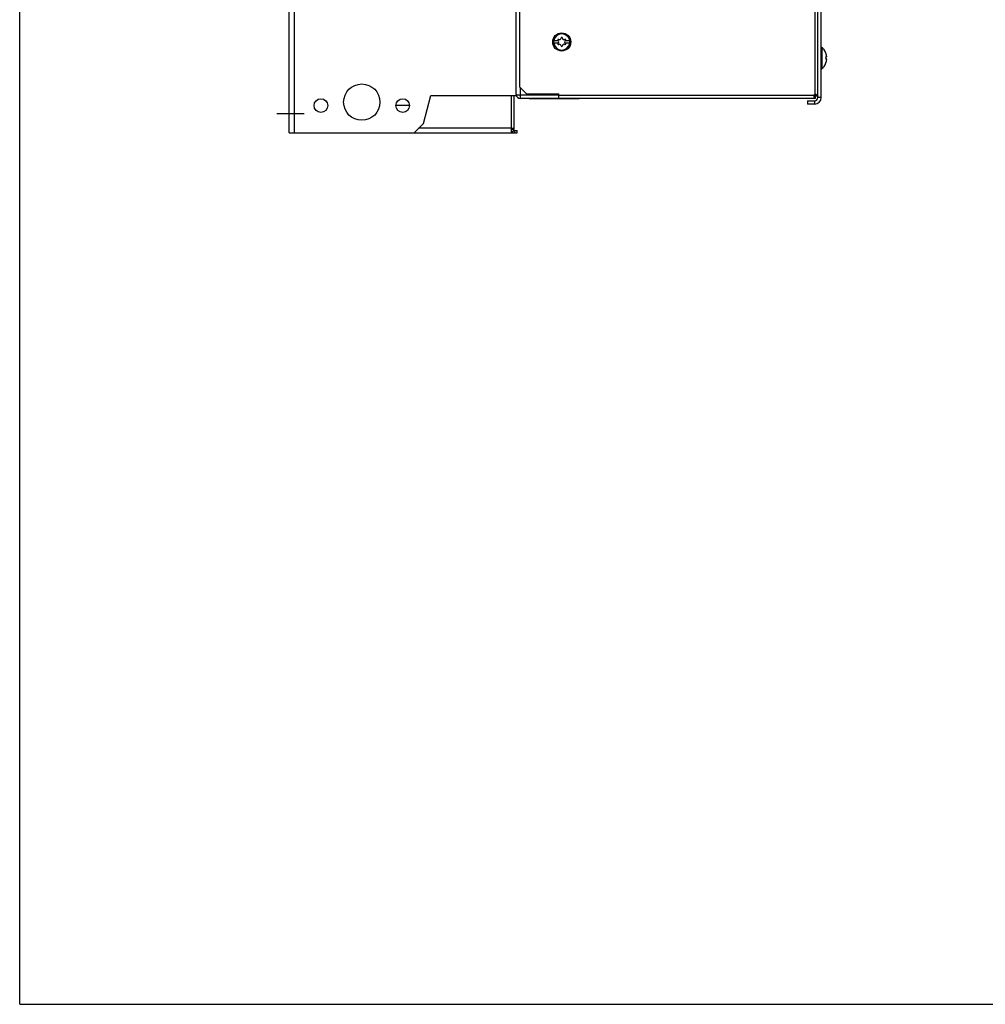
# Model space of a CAD drawing. Header units: millimetres. Extents: x 0 to 1700, y 0 to 1200.
# Tile 1 of 44: x 0 to 425, y 0 to 433. Entities that reach past the tile are written whole.
import ezdxf

# ---------------------------------------------------------------- set-up
doc = ezdxf.new("R2010")
doc.units = ezdxf.units.MM
doc.header["$LTSCALE"] = 93.5
doc.linetypes.add('CENTER', pattern=[0.6, 0.375, -0.075, 0.075, -0.075])
doc.layers.get('0').update_dxf_attribs({"linetype": 'CONTINUOUS'})
doc.layers.add('002_AXIS', color=7, linetype='CONTINUOUS')
doc.layers.add('00_COMPONENTS', color=7, linetype='CONTINUOUS')

msp = doc.modelspace()

# ---------------------------------------------------------------- linework, layer by layer
at = {"color": 7, "linetype": 'CONTINUOUS'}
for q in [(0, 1200), (1700, 0)]:
    msp.add_line((0, 0), q, dxfattribs=at)
at = {"layer": '002_AXIS', "color": 7, "linetype": 'CENTER'}
msp.add_line((113.12, 392.03), (125.22, 392.03), dxfattribs=at)
at = {"layer": '00_COMPONENTS', "color": 3, "linetype": 'CONTINUOUS'}
for p, q in [((118.58, 383.53), (118.58, 803.53)), ((351.28, 399.13), (351.28, 784.93)), ((218.58, 400.43), (218.58, 783.63)), ((220.08, 403.63), (220.08, 780.43)), ((220.08, 403.63), (223.08, 400.63)), ((177.68, 387.63), (181, 400.03)), ((181, 400.03), (218.58, 400.03)), ((216.48, 383.53), (216.48, 400.03)), ((217.48, 400.03), (217.48, 385.03)), ((237.28, 400.13), (220.38, 400.13)), ((223.08, 400.63), (237.28, 400.63)), ((237.28, 398.63), (237.28, 400.63)), ((350.28, 398.63), (220.38, 398.63)), ((346.78, 397.63), (349.78, 397.63)), ((177.68, 387.63), (173.58, 383.53)), ((118.58, 383.53), (218.93, 383.53))]:
    msp.add_line(p, q, dxfattribs=at)
at = {"layer": '00_COMPONENTS', "color": 9, "linetype": 'CONTINUOUS'}
for p, q in [((120.88, 383.53), (120.88, 803.53)), ((349.98, 783.63), (349.98, 400.43)), ((220.38, 400.13), (220.38, 403.33)), ((349.48, 399.93), (237.28, 399.93)), ((349.62, 399.26), (349.62, 399.77)), ((350.65, 400.28), (350.13, 400.28)), ((352.78, 399.13), (351.28, 399.13)), ((216.48, 385.53), (175.58, 385.53)), ((217.93, 383.53), (217.93, 384.53))]:
    msp.add_line(p, q, dxfattribs=at)
at = {"layer": '00_COMPONENTS', "color": 7, "linetype": 'CONTINUOUS'}
for p, q in [((352.78, 399.13), (352.78, 784.93)), ((235.02, 424.13), (236.94, 424.13)), ((236.94, 422.93), (235.02, 422.93)), ((236.96, 424.12), (236.94, 424.13)), ((236.94, 422.93), (236.96, 422.94)), ((240.22, 424.13), (240.2, 424.12)), ((240.2, 422.94), (240.22, 422.93)), ((240.22, 424.13), (242.14, 424.13)), ((242.14, 422.93), (240.22, 422.93)), ((352.78, 421.13), (353.07, 421.13)), ((353.07, 421.13), (353.07, 411.73)), ((354.03, 420.13), (354.03, 420.09)), ((355.24, 416.93), (354.87, 416.93)), ((352.78, 411.73), (353.07, 411.73)), ((354.03, 412.76), (354.03, 412.73)), ((355.24, 415.93), (354.87, 415.93)), ((220.38, 398.63), (220.38, 400.13)), ((351.28, 399.63), (350.28, 399.63)), ((350.28, 398.63), (350.28, 399.63)), ((171.53, 395.53), (165.62, 395.53)), ((224.18, 398.53), (224.18, 398.63)), ((246.18, 398.53), (224.18, 398.53)), ((246.28, 398.63), (246.18, 398.53)), ((346.78, 397.63), (346.78, 396.13)), ((349.78, 396.13), (346.78, 396.13)), ((349.78, 397.63), (349.78, 396.13)), ((216.48, 385.53), (217.48, 385.53)), ((217.48, 385.03), (216.48, 385.03)), ((216.48, 384.3), (216.83, 383.79)), ((217.38, 384.53), (218.93, 384.53)), ((218.93, 383.53), (218.93, 384.53))]:
    msp.add_line(p, q, dxfattribs=at)
msp.add_circle((238.58, 423.53), 4, dxfattribs=at)
at = {"layer": '00_COMPONENTS', "color": 3, "linetype": 'CONTINUOUS'}
for centre, radius in [((150.58, 397.03), 8), ((132.58, 395.53), 3), ((168.58, 395.53), 3)]:
    msp.add_circle(centre, radius, dxfattribs=at)
at = {"layer": '00_COMPONENTS', "color": 9, "linetype": 'CONTINUOUS'}
for start, end in [(9.7431, 170.2569), (189.7431, 350.2569)]:
    msp.add_arc((238.58, 423.53), 3.55, start, end, dxfattribs=at)
at = {"layer": '00_COMPONENTS', "color": 7, "linetype": 'CONTINUOUS'}
for centre, radius, start, end in [((237.11, 424.38), 0.3, 60, 236.4427), ((237.6, 425.23), 0.681, 240, 360), ((238.58, 425.23), 0.3, 0, 180), ((239.56, 425.23), 0.681, 180, 300), ((240.05, 424.38), 0.3, 303.5573, 120), ((238.58, 423.53), 3.61, 170.4403, 189.5597), ((237.11, 422.68), 0.3, 123.5573, 300), ((236.62, 423.53), 0.681, 300, 60), ((237.6, 421.83), 0.681, 0, 120), ((238.58, 421.83), 0.3, 180, 360), ((239.56, 421.83), 0.681, 60, 180), ((240.54, 423.53), 0.681, 120, 240), ((240.05, 422.68), 0.3, 240, 56.4427), ((238.58, 423.53), 3.61, 350.4403, 9.5597), ((349.18, 416.43), 6.1, 37.337, 50.3981), ((349.18, 416.43), 6.08, 4.7176, 37.0827), ((348.1, 416.43), 6.79, 355.774, 4.226), ((349.18, 416.43), 6.1, 309.6019, 322.663), ((349.18, 416.43), 6.08, 322.9173, 355.2824), ((349.78, 399.13), 3, 270, 360)]:
    msp.add_arc(centre, radius, start, end, dxfattribs=at)
at = {"layer": '00_COMPONENTS', "color": 3, "linetype": 'CONTINUOUS'}
for centre, radius, start, end in [((220.38, 400.43), 1.8, 180, 270), ((238.47, 571.21), 172.04, 263.8456, 263.9633), ((349.98, 399.93), 0.5, 90, 180), ((349.78, 399.13), 1.5, 270, 360), ((215.98, 385.03), 1.5, 290.9476, 360)]:
    msp.add_arc(centre, radius, start, end, dxfattribs=at)
for points, knots in [([(218.58, 400.43), (218.58, 400.39), (218.77, 400.34), (219.02, 400.28), (219.5, 400.23), (219.84, 400.19), (220.03, 400.17)], [0, 0, 0, 0, 0.083635, 0.292948, 0.610306, 1, 1, 1, 1]), ([(349.48, 399.93), (349.48, 399.87), (349.49, 399.64), (349.54, 399.4), (349.62, 399.26)], [0, 0, 0, 0, 0.262073, 1, 1, 1, 1]), ([(350.29, 398.63), (350.17, 398.63), (349.88, 398.83), (349.72, 399.09), (349.62, 399.26)], [0, 0, 0, 0, 0.396691, 1, 1, 1, 1]), ([(350.65, 400.28), (350.6, 400.31), (350.39, 400.4), (350.15, 400.43), (349.98, 400.43)], [0, 0, 0, 0, 0.236963, 1, 1, 1, 1]), ([(350.65, 400.28), (350.81, 400.19), (351.08, 400.03), (351.28, 399.74), (351.28, 399.61)], [0, 0, 0, 0, 0.603309, 1, 1, 1, 1])]:
    msp.add_open_spline(points, degree=3, knots=knots, dxfattribs=at)
at = {"layer": '00_COMPONENTS', "color": 7, "linetype": 'CONTINUOUS'}
for points, knots in [([(349.48, 399.93), (349.48, 399.91), (349.5, 399.83), (349.57, 399.79), (349.62, 399.77)], [0, 0, 0, 0, 0.256595, 1, 1, 1, 1]), ([(350.28, 399.63), (350.22, 399.63), (350, 399.64), (349.78, 399.71), (349.62, 399.77)], [0, 0, 0, 0, 0.243526, 1, 1, 1, 1]), ([(350.13, 400.28), (350.11, 400.33), (350.07, 400.4), (350, 400.43), (349.98, 400.43)], [0, 0, 0, 0, 0.743409, 1, 1, 1, 1]), ([(350.13, 400.28), (350.16, 400.23), (350.23, 400.02), (350.28, 399.79), (350.28, 399.63)], [0, 0, 0, 0, 0.259227, 1, 1, 1, 1])]:
    msp.add_open_spline(points, degree=3, knots=knots, dxfattribs=at)

doc.saveas('drawing.dxf')
